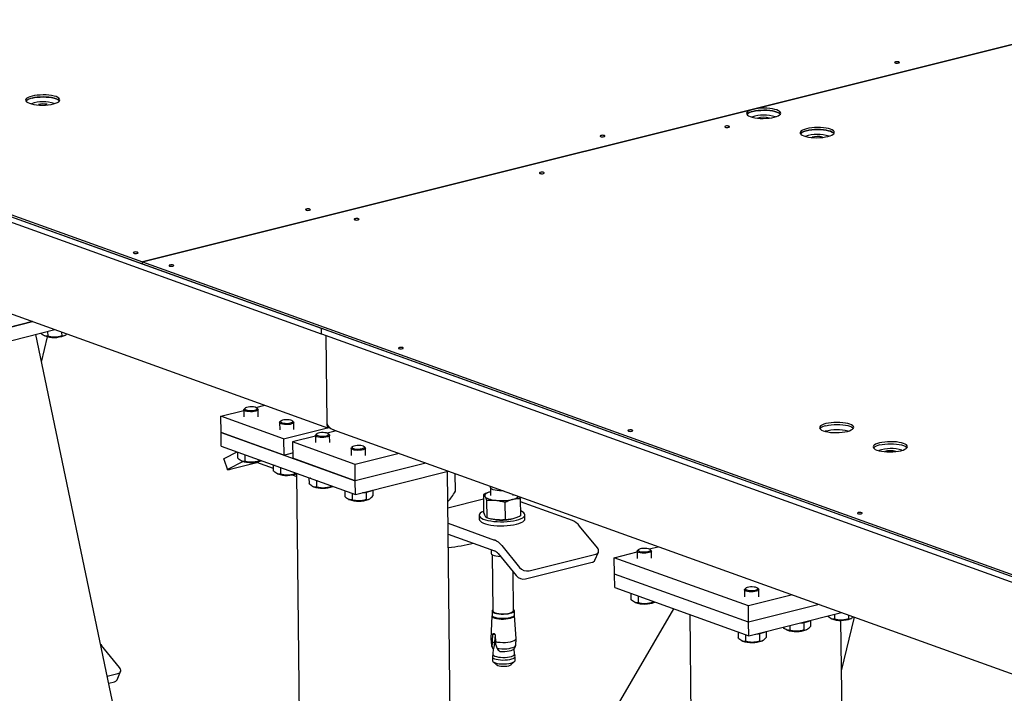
# Model space of a CAD drawing. Header units: millimetres. Extents: x 0 to 841, y 0 to 594.
# Tile 80 of 177: x 463 to 498, y 73 to 96. Entities that reach past the tile are written whole.
import ezdxf

# ---------------------------------------------------------------- set-up
doc = ezdxf.new("R2010")
doc.units = ezdxf.units.MM
doc.layers.add('TRAIT-FORT', color=4, linetype='Continuous', lineweight=25)

msp = doc.modelspace()

# ---------------------------------------------------------------- linework, layer by layer
at = {"layer": 'TRAIT-FORT', "color": 4, "linetype": 'Continuous', "lineweight": 25}
for p, q in [((505.869, 97.45), (467.692, 87.903)), ((467.695, 87.902), (498.856, 95.695)), ((461.424, 90.158), (467.692, 87.903)), ((461.425, 90.087), (467.693, 87.831)), ((461.428, 90.086), (473.961, 85.576)), ((461.43, 89.895), (473.963, 85.385)), ((467.693, 87.831), (467.692, 87.903)), ((467.693, 87.831), (467.696, 87.832)), ((467.696, 87.83), (467.695, 87.902)), ((467.695, 87.902), (543.532, 60.612)), ((467.696, 87.83), (543.533, 60.54)), ((461.555, 86.631), (474.184, 82.087)), ((459.805, 84.8), (463.84, 85.809)), ((463.84, 85.809), (462.922, 85.579)), ((459.811, 84.323), (464.625, 85.527)), ((470.268, 55.126), (463.955, 85.359)), ((464.157, 84.392), (464.368, 85.278)), ((464.247, 85.317), (464.266, 85.309)), ((464.369, 85.463), (464.371, 85.294)), ((464.86, 85.442), (464.862, 85.304)), ((464.945, 85.316), (464.965, 85.326)), ((473.961, 85.576), (473.963, 85.385)), ((473.963, 85.385), (473.966, 85.386)), ((473.964, 85.575), (543.533, 60.54)), ((473.966, 85.384), (473.964, 85.575)), ((473.966, 85.384), (543.535, 60.35)), ((474.121, 85.328), (474.156, 82.274)), ((471.664, 82.797), (471.987, 82.878)), ((470.445, 82.492), (471.247, 82.693)), ((470.452, 81.919), (470.445, 82.492)), ((472.639, 81.703), (470.445, 82.492)), ((471.247, 82.719), (471.249, 82.466)), ((471.292, 82.773), (471.259, 82.742)), ((471.734, 82.748), (471.7, 82.778)), ((471.749, 82.472), (471.746, 82.725)), ((472.5, 82.268), (472.503, 82.015)), ((472.545, 82.322), (472.512, 82.291)), ((472.987, 82.297), (472.954, 82.327)), ((473.003, 82.021), (473, 82.274)), ((472.645, 81.13), (470.452, 81.919)), ((470.452, 81.919), (475.152, 80.228)), ((470.457, 81.442), (470.452, 81.919)), ((472.639, 81.703), (474.181, 82.088)), ((473.754, 81.817), (473.757, 81.564)), ((473.799, 81.871), (473.766, 81.84)), ((474.494, 81.975), (474.172, 81.895)), ((474.187, 82.087), (474.241, 82.1)), ((474.241, 81.846), (474.207, 81.875)), ((474.256, 81.57), (474.254, 81.823)), ((474.392, 82.012), (543.756, 57.052)), ((472.639, 81.703), (472.645, 81.13)), ((473.754, 81.79), (472.952, 81.59)), ((472.952, 81.59), (472.959, 81.017)), ((475.146, 80.8), (472.952, 81.59)), ((470.457, 81.442), (475.158, 79.75)), ((470.582, 81.018), (471.01, 81.243)), ((471.023, 81.238), (471.025, 81.028)), ((471.088, 81.215), (471.08, 81.218)), ((471.281, 81.146), (471.283, 80.906)), ((472.645, 81.13), (472.956, 81.208)), ((475.007, 81.366), (475.01, 81.113)), ((475.052, 81.42), (475.019, 81.389)), ((476.688, 81.186), (475.146, 80.8)), ((475.494, 81.395), (475.461, 81.424)), ((475.51, 81.119), (475.507, 81.372)), ((470.54, 80.986), (470.669, 80.61)), ((470.711, 80.642), (471.214, 80.906)), ((471.746, 80.864), (470.771, 80.621)), ((471.159, 80.929), (471.177, 80.921)), ((471.693, 80.883), (472.278, 80.673)), ((471.773, 80.968), (471.774, 80.916)), ((471.857, 80.928), (471.869, 80.934)), ((472.276, 80.787), (472.279, 80.577)), ((472.342, 80.764), (472.333, 80.767)), ((475.152, 80.228), (472.959, 81.017)), ((475.152, 80.228), (475.146, 80.8)), ((477.63, 80.847), (475.152, 80.228)), ((472.413, 80.478), (472.431, 80.469)), ((472.534, 80.695), (472.537, 80.455)), ((472.947, 80.432), (473.091, 80.38)), ((473.027, 80.517), (473.027, 80.465)), ((473.09, 80.468), (473.403, 53.117)), ((473.11, 80.477), (473.122, 80.483)), ((475.158, 79.75), (478.414, 80.565)), ((478.702, 53.028), (478.387, 80.558)), ((478.665, 79.861), (478.658, 80.477)), ((473.53, 80.336), (473.532, 80.126)), ((473.595, 80.313), (473.587, 80.316)), ((473.788, 80.243), (473.79, 80.004)), ((475.158, 79.75), (475.152, 80.228)), ((473.666, 80.026), (473.685, 80.018)), ((474.28, 80.066), (474.281, 80.014)), ((474.364, 80.026), (474.376, 80.032)), ((474.784, 79.885), (474.786, 79.675)), ((474.849, 79.862), (474.84, 79.865)), ((475.041, 79.792), (475.044, 79.553)), ((475.531, 79.828), (475.534, 79.562)), ((475.765, 79.902), (475.767, 79.694)), ((479.646, 79.747), (479.653, 79.128)), ((479.889, 79.988), (479.892, 79.706)), ((479.906, 80.028), (479.895, 80.009)), ((480.692, 79.715), (480.692, 79.745)), ((474.92, 79.575), (474.938, 79.567)), ((475.617, 79.575), (475.637, 79.584)), ((478.399, 79.509), (478.41, 79.517)), ((479.648, 79.582), (478.402, 79.27)), ((479.753, 79.544), (479.76, 78.925)), ((480.398, 79.476), (480.406, 78.857)), ((480.938, 79.611), (480.919, 79.663)), ((480.938, 79.611), (480.945, 78.992)), ((482.762, 78.831), (480.94, 79.487)), ((478.408, 78.735), (480.035, 78.149)), ((479.5, 79.019), (479.501, 78.876)), ((480.598, 78.876), (480.601, 78.877)), ((481.101, 78.894), (481.1, 79.038)), ((478.412, 78.353), (480.039, 77.768)), ((483.64, 77.87), (483.014, 78.639)), ((479.914, 77.813), (479.915, 77.687)), ((480.165, 77.671), (480.792, 76.903)), ((480.287, 77.957), (480.913, 77.188)), ((483.554, 77.438), (483.675, 77.724)), ((484.234, 77.53), (485.036, 77.731)), ((485.036, 77.757), (485.038, 77.504)), ((485.081, 77.811), (485.048, 77.78)), ((485.453, 77.835), (485.776, 77.916)), ((485.523, 77.786), (485.489, 77.816)), ((485.538, 77.51), (485.536, 77.763)), ((479.956, 77.636), (479.978, 75.664)), ((481.124, 76.783), (483.461, 77.368)), ((481.245, 77.069), (483.582, 77.653)), ((484.241, 76.957), (484.234, 77.53)), ((488.935, 75.838), (484.234, 77.53)), ((480.698, 75.672), (480.683, 77.037)), ((488.941, 75.266), (484.241, 76.957)), ((484.246, 76.48), (484.241, 76.957)), ((484.246, 76.48), (488.947, 74.788)), ((488.796, 76.404), (488.799, 76.151)), ((488.841, 76.458), (488.808, 76.427)), ((489.283, 76.433), (489.25, 76.462)), ((489.299, 76.157), (489.296, 76.41)), ((484.812, 76.276), (484.814, 76.066)), ((484.877, 76.253), (484.869, 76.256)), ((484.948, 75.967), (484.966, 75.959)), ((485.07, 76.184), (485.072, 75.944)), ((485.562, 76.006), (485.563, 75.954)), ((485.646, 75.966), (485.658, 75.972)), ((490.477, 76.224), (488.935, 75.838)), ((486.312, 75.737), (479.756, 64.483)), ((479.946, 75.664), (479.947, 75.516)), ((480.732, 75.525), (480.731, 75.673)), ((488.941, 75.266), (488.935, 75.838)), ((491.419, 75.885), (488.941, 75.266)), ((488.947, 74.788), (492.203, 75.603)), ((479.942, 75.494), (479.907, 74.686)), ((480.792, 74.697), (480.738, 75.503)), ((486.879, 75.533), (487.193, 48.155)), ((488.947, 74.788), (488.941, 75.266)), ((490.879, 75.256), (490.882, 74.99)), ((491.112, 75.33), (491.114, 75.121)), ((491.826, 75.393), (491.844, 75.385)), ((491.948, 75.539), (491.95, 75.37)), ((492.491, 48.066), (492.179, 75.333)), ((492.199, 73.558), (492.648, 75.443)), ((492.438, 75.518), (492.44, 75.38)), ((492.523, 75.392), (492.543, 75.402)), ((488.573, 74.923), (488.575, 74.713)), ((488.638, 74.9), (488.63, 74.903)), ((489.554, 74.94), (489.556, 74.732)), ((490.267, 75.003), (490.285, 74.995)), ((490.389, 75.149), (490.391, 74.981)), ((490.965, 75.003), (490.985, 75.012)), ((479.958, 74.624), (479.97, 74.824)), ((479.96, 74.542), (479.958, 74.624)), ((480.036, 74.561), (479.96, 74.542)), ((480.045, 74.843), (479.97, 74.824)), ((480.055, 74.822), (480.036, 74.561)), ((480.062, 74.791), (480.064, 74.586)), ((480.064, 74.586), (480.072, 74.502)), ((488.709, 74.613), (488.727, 74.605)), ((488.83, 74.83), (488.833, 74.591)), ((489.32, 74.866), (489.324, 74.6)), ((489.407, 74.613), (489.426, 74.623)), ((466.889, 73.681), (466.262, 74.45)), ((479.954, 74.411), (479.96, 74.542)), ((479.989, 74.333), (479.977, 74.144)), ((479.98, 74.339), (479.997, 74.343)), ((479.993, 74.331), (479.98, 74.339)), ((479.997, 74.343), (479.993, 74.331)), ((480.072, 74.502), (480.123, 74.35)), ((480.199, 74.26), (480.232, 74.244)), ((480.735, 74.153), (480.718, 74.338)), ((479.959, 74.054), (479.961, 73.917)), ((479.977, 74.146), (479.96, 74.062)), ((479.981, 73.88), (480.101, 73.774)), ((480.619, 73.78), (480.736, 73.889)), ((480.753, 74.071), (480.734, 74.155)), ((480.756, 73.926), (480.754, 74.064)), ((466.803, 73.249), (466.924, 73.534)), ((466.458, 73.371), (466.831, 73.464)), ((466.509, 73.129), (466.71, 73.179))]:
    msp.add_line(p, q, dxfattribs=at)
at = {"layer": 'TRAIT-FORT', "color": 4, "linetype": 'Continuous', "lineweight": 25, "flags": 128}
for points in [[(494.194, 94.88), (494.215, 94.888), (494.225, 94.898), (494.222, 94.907), (494.207, 94.916), (494.182, 94.922), (494.15, 94.925), (494.117, 94.924), (494.087, 94.919), (494.066, 94.911), (494.056, 94.901), (494.059, 94.892), (494.075, 94.883), (494.1, 94.877), (494.132, 94.874), (494.165, 94.875), (494.194, 94.88)], [(464.574, 93.446), (464.649, 93.469), (464.711, 93.495), (464.757, 93.523), (464.786, 93.553), (464.797, 93.584), (464.79, 93.615), (464.765, 93.645), (464.723, 93.673), (464.665, 93.699), (464.593, 93.72), (464.508, 93.738), (464.414, 93.751), (464.314, 93.758), (464.21, 93.761), (464.106, 93.757), (464.004, 93.749), (463.908, 93.735), (463.821, 93.717), (463.746, 93.695), (463.684, 93.669), (463.638, 93.641), (463.609, 93.61), (463.598, 93.579), (463.605, 93.548), (463.63, 93.518), (463.672, 93.49), (463.73, 93.465), (463.802, 93.443), (463.887, 93.426), (463.981, 93.413), (464.081, 93.405), (464.185, 93.403), (464.289, 93.406), (464.391, 93.415), (464.487, 93.428), (464.574, 93.446)], [(464.786, 93.553), (464.766, 93.574), (464.724, 93.602), (464.666, 93.627), (464.593, 93.649), (464.509, 93.666), (464.415, 93.679), (464.315, 93.687), (464.211, 93.689), (464.106, 93.686), (464.005, 93.677), (463.909, 93.664), (463.822, 93.646), (463.747, 93.623), (463.685, 93.597), (463.639, 93.569), (463.61, 93.539)], [(463.822, 93.646), (463.909, 93.664), (464.005, 93.677), (464.106, 93.686), (464.211, 93.689), (464.315, 93.687), (464.415, 93.679), (464.509, 93.666), (464.593, 93.649), (464.666, 93.627), (464.724, 93.602), (464.766, 93.574), (464.786, 93.553)], [(489.842, 92.979), (489.918, 93.002), (489.979, 93.028), (490.025, 93.056), (490.055, 93.086), (490.066, 93.117), (490.059, 93.148), (490.034, 93.178), (489.992, 93.206), (489.934, 93.232), (489.861, 93.253), (489.777, 93.271), (489.683, 93.284), (489.582, 93.291), (489.478, 93.294), (489.374, 93.29), (489.273, 93.282), (489.177, 93.268), (489.09, 93.25), (489.015, 93.228), (488.953, 93.202), (488.907, 93.173), (488.878, 93.143), (488.866, 93.112), (488.873, 93.081), (488.898, 93.051), (488.94, 93.023), (488.999, 92.998), (489.071, 92.976), (489.155, 92.959), (489.249, 92.946), (489.35, 92.938), (489.454, 92.936), (489.558, 92.939), (489.66, 92.948), (489.755, 92.961), (489.842, 92.979)], [(490.054, 93.086), (490.035, 93.107), (489.993, 93.135), (489.934, 93.16), (489.862, 93.182), (489.778, 93.199), (489.684, 93.212), (489.583, 93.22), (489.479, 93.222), (489.375, 93.219), (489.273, 93.21), (489.178, 93.197), (489.091, 93.178), (489.015, 93.156), (488.954, 93.13), (488.907, 93.102), (488.879, 93.072)], [(489.091, 93.178), (489.178, 93.197), (489.273, 93.21), (489.375, 93.219), (489.479, 93.222), (489.583, 93.22), (489.684, 93.212), (489.778, 93.199), (489.862, 93.182), (489.934, 93.16), (489.993, 93.135), (490.035, 93.107), (490.054, 93.086)], [(488.24, 92.627), (488.261, 92.634), (488.271, 92.644), (488.268, 92.654), (488.253, 92.662), (488.227, 92.669), (488.196, 92.671), (488.163, 92.67), (488.133, 92.665), (488.112, 92.657), (488.102, 92.648), (488.105, 92.638), (488.12, 92.629), (488.146, 92.623), (488.177, 92.621), (488.21, 92.622), (488.24, 92.627)], [(491.722, 92.303), (491.798, 92.325), (491.86, 92.351), (491.906, 92.379), (491.935, 92.41), (491.946, 92.441), (491.939, 92.472), (491.914, 92.502), (491.872, 92.53), (491.814, 92.555), (491.741, 92.577), (491.657, 92.594), (491.563, 92.607), (491.463, 92.615), (491.359, 92.617), (491.254, 92.614), (491.153, 92.605), (491.057, 92.592), (490.97, 92.573), (490.895, 92.551), (490.833, 92.525), (490.787, 92.497), (490.758, 92.467), (490.747, 92.436), (490.754, 92.404), (490.778, 92.375), (490.821, 92.346), (490.879, 92.321), (490.951, 92.299), (491.036, 92.282), (491.13, 92.269), (491.23, 92.262), (491.334, 92.259), (491.438, 92.262), (491.54, 92.271), (491.636, 92.285), (491.722, 92.303)], [(491.935, 92.409), (491.915, 92.43), (491.873, 92.458), (491.815, 92.483), (491.742, 92.505), (491.658, 92.523), (491.564, 92.535), (491.464, 92.543), (491.36, 92.545), (491.255, 92.542), (491.154, 92.534), (491.058, 92.52), (490.971, 92.502), (490.896, 92.479), (490.834, 92.454), (490.788, 92.425), (490.759, 92.396)], [(490.971, 92.502), (491.058, 92.52), (491.154, 92.534), (491.255, 92.542), (491.36, 92.545), (491.464, 92.543), (491.564, 92.535), (491.658, 92.523), (491.742, 92.505), (491.815, 92.483), (491.873, 92.458), (491.915, 92.43), (491.935, 92.409)], [(483.872, 92.299), (483.893, 92.307), (483.903, 92.316), (483.9, 92.326), (483.885, 92.335), (483.859, 92.341), (483.827, 92.343), (483.794, 92.342), (483.765, 92.337), (483.744, 92.329), (483.734, 92.32), (483.737, 92.31), (483.752, 92.302), (483.778, 92.295), (483.809, 92.293), (483.842, 92.294), (483.872, 92.299)], [(481.747, 91.003), (481.768, 91.011), (481.778, 91.02), (481.775, 91.03), (481.76, 91.039), (481.735, 91.045), (481.703, 91.047), (481.67, 91.046), (481.64, 91.041), (481.619, 91.034), (481.609, 91.024), (481.612, 91.014), (481.627, 91.006), (481.653, 91), (481.685, 90.997), (481.718, 90.998), (481.747, 91.003)], [(473.549, 89.717), (473.57, 89.725), (473.58, 89.735), (473.577, 89.745), (473.562, 89.753), (473.537, 89.759), (473.505, 89.762), (473.472, 89.761), (473.443, 89.756), (473.421, 89.748), (473.411, 89.738), (473.414, 89.729), (473.43, 89.72), (473.455, 89.714), (473.487, 89.711), (473.52, 89.713), (473.549, 89.717)], [(475.254, 89.379), (475.276, 89.387), (475.286, 89.397), (475.283, 89.406), (475.267, 89.415), (475.242, 89.421), (475.21, 89.424), (475.177, 89.423), (475.148, 89.418), (475.126, 89.41), (475.117, 89.4), (475.119, 89.391), (475.135, 89.382), (475.16, 89.376), (475.192, 89.373), (475.225, 89.374), (475.254, 89.379)], [(467.508, 88.207), (467.529, 88.215), (467.539, 88.224), (467.536, 88.234), (467.521, 88.242), (467.496, 88.249), (467.464, 88.251), (467.431, 88.25), (467.402, 88.245), (467.38, 88.237), (467.37, 88.228), (467.373, 88.218), (467.389, 88.209), (467.414, 88.203), (467.446, 88.201), (467.479, 88.202), (467.508, 88.207)], [(468.762, 87.756), (468.783, 87.763), (468.793, 87.773), (468.79, 87.783), (468.775, 87.791), (468.749, 87.797), (468.717, 87.8), (468.684, 87.799), (468.655, 87.794), (468.634, 87.786), (468.624, 87.777), (468.627, 87.767), (468.642, 87.758), (468.668, 87.752), (468.699, 87.75), (468.732, 87.751), (468.762, 87.756)], [(476.805, 84.861), (476.827, 84.869), (476.836, 84.878), (476.834, 84.888), (476.818, 84.897), (476.793, 84.903), (476.761, 84.906), (476.728, 84.904), (476.699, 84.899), (476.677, 84.892), (476.667, 84.882), (476.67, 84.872), (476.686, 84.864), (476.711, 84.858), (476.743, 84.855), (476.776, 84.856), (476.805, 84.861)], [(471.734, 82.748), (471.737, 82.745), (471.746, 82.725), (471.738, 82.705), (471.711, 82.686), (471.668, 82.67), (471.613, 82.657), (471.549, 82.65), (471.481, 82.647), (471.415, 82.651), (471.354, 82.659), (471.304, 82.672), (471.268, 82.689), (471.249, 82.709), (471.249, 82.729), (471.259, 82.742)], [(471.679, 82.791), (471.638, 82.805), (471.584, 82.815), (471.522, 82.819), (471.458, 82.818), (471.397, 82.811), (471.345, 82.799), (471.307, 82.784), (471.285, 82.765), (471.282, 82.746), (471.298, 82.728), (471.332, 82.712), (471.38, 82.7), (471.439, 82.693), (471.503, 82.691), (471.566, 82.695), (471.623, 82.705), (471.668, 82.719), (471.699, 82.736), (471.711, 82.755), (471.704, 82.774), (471.679, 82.791)], [(472.987, 82.297), (472.99, 82.294), (473, 82.274), (472.991, 82.254), (472.965, 82.235), (472.922, 82.219), (472.867, 82.206), (472.803, 82.199), (472.735, 82.196), (472.668, 82.2), (472.607, 82.208), (472.557, 82.221), (472.522, 82.238), (472.503, 82.258), (472.502, 82.278), (472.512, 82.291)], [(472.933, 82.34), (472.891, 82.354), (472.837, 82.364), (472.775, 82.368), (472.711, 82.367), (472.651, 82.36), (472.599, 82.348), (472.56, 82.333), (472.539, 82.314), (472.536, 82.295), (472.552, 82.277), (472.586, 82.261), (472.634, 82.249), (472.693, 82.242), (472.756, 82.24), (472.819, 82.244), (472.876, 82.254), (472.922, 82.268), (472.952, 82.285), (472.964, 82.304), (472.958, 82.323), (472.933, 82.34)], [(492.402, 81.96), (492.478, 81.982), (492.54, 82.008), (492.586, 82.036), (492.615, 82.067), (492.626, 82.098), (492.619, 82.129), (492.594, 82.159), (492.552, 82.187), (492.494, 82.212), (492.421, 82.234), (492.337, 82.251), (492.243, 82.264), (492.143, 82.272), (492.039, 82.274), (491.934, 82.271), (491.833, 82.262), (491.737, 82.249), (491.65, 82.231), (491.575, 82.208), (491.513, 82.182), (491.467, 82.154), (491.438, 82.124), (491.427, 82.093), (491.433, 82.062), (491.458, 82.032), (491.501, 82.004), (491.559, 81.978), (491.631, 81.957), (491.716, 81.939), (491.81, 81.926), (491.91, 81.919), (492.014, 81.916), (492.118, 81.92), (492.22, 81.928), (492.316, 81.942), (492.402, 81.96)], [(491.651, 82.159), (491.738, 82.177), (491.834, 82.191), (491.935, 82.199), (492.04, 82.202), (492.144, 82.2), (492.244, 82.193), (492.338, 82.18), (492.422, 82.162), (492.495, 82.141), (492.553, 82.115), (492.595, 82.087), (492.615, 82.066)], [(474.241, 81.846), (474.244, 81.843), (474.254, 81.823), (474.245, 81.803), (474.218, 81.784), (474.176, 81.767), (474.12, 81.755), (474.056, 81.747), (473.988, 81.745), (473.922, 81.749), (473.861, 81.757), (473.811, 81.77), (473.775, 81.787), (473.756, 81.806), (473.756, 81.827), (473.766, 81.84)], [(474.186, 81.889), (474.145, 81.903), (474.091, 81.913), (474.029, 81.917), (473.965, 81.916), (473.904, 81.909), (473.852, 81.897), (473.814, 81.882), (473.792, 81.863), (473.789, 81.844), (473.806, 81.826), (473.839, 81.81), (473.888, 81.798), (473.946, 81.791), (474.01, 81.789), (474.073, 81.793), (474.13, 81.803), (474.175, 81.817), (474.206, 81.834), (474.218, 81.853), (474.211, 81.871), (474.186, 81.889)], [(484.849, 81.967), (484.87, 81.974), (484.88, 81.984), (484.877, 81.994), (484.862, 82.002), (484.836, 82.008), (484.805, 82.011), (484.772, 82.01), (484.742, 82.005), (484.721, 81.997), (484.711, 81.988), (484.714, 81.978), (484.729, 81.969), (484.755, 81.963), (484.786, 81.961), (484.819, 81.962), (484.849, 81.967)], [(475.44, 81.438), (475.398, 81.452), (475.344, 81.461), (475.282, 81.466), (475.218, 81.465), (475.158, 81.458), (475.106, 81.446), (475.067, 81.43), (475.046, 81.412), (475.043, 81.393), (475.059, 81.375), (475.093, 81.359), (475.141, 81.347), (475.2, 81.34), (475.263, 81.338), (475.326, 81.342), (475.383, 81.352), (475.429, 81.365), (475.459, 81.383), (475.472, 81.401), (475.465, 81.42), (475.44, 81.438)], [(494.283, 81.283), (494.358, 81.306), (494.42, 81.331), (494.466, 81.36), (494.495, 81.39), (494.507, 81.421), (494.5, 81.452), (494.475, 81.482), (494.432, 81.51), (494.374, 81.535), (494.302, 81.557), (494.217, 81.575), (494.123, 81.587), (494.023, 81.595), (493.919, 81.597), (493.815, 81.594), (493.713, 81.586), (493.617, 81.572), (493.531, 81.554), (493.455, 81.532), (493.393, 81.506), (493.347, 81.477), (493.318, 81.447), (493.307, 81.416), (493.314, 81.385), (493.339, 81.355), (493.381, 81.327), (493.439, 81.302), (493.512, 81.28), (493.596, 81.262), (493.69, 81.25), (493.79, 81.242), (493.894, 81.24), (493.999, 81.243), (494.1, 81.251), (494.196, 81.265), (494.283, 81.283)], [(493.531, 81.482), (493.618, 81.501), (493.714, 81.514), (493.816, 81.523), (493.92, 81.526), (494.024, 81.524), (494.124, 81.516), (494.218, 81.503), (494.303, 81.486), (494.375, 81.464), (494.433, 81.439), (494.475, 81.411), (494.495, 81.39)], [(475.494, 81.395), (475.497, 81.392), (475.507, 81.372), (475.498, 81.352), (475.472, 81.333), (475.429, 81.316), (475.374, 81.304), (475.31, 81.296), (475.242, 81.294), (475.175, 81.297), (475.114, 81.306), (475.064, 81.319), (475.029, 81.336), (475.01, 81.355), (475.009, 81.376), (475.019, 81.389)], [(470.54, 80.986), (470.54, 80.987), (470.545, 80.995), (470.559, 81.005), (470.582, 81.018)], [(470.771, 80.621), (470.736, 80.612), (470.707, 80.607), (470.686, 80.605), (470.673, 80.607), (470.669, 80.611), (470.674, 80.619), (470.689, 80.63), (470.711, 80.642)], [(479.89, 79.839), (479.858, 79.83), (479.808, 79.811), (479.766, 79.791), (479.733, 79.77), (479.709, 79.747), (479.695, 79.724), (479.692, 79.7), (479.699, 79.677)], [(480.333, 79.874), (480.3, 79.873), (480.213, 79.875), (480.131, 79.881), (480.055, 79.893), (479.991, 79.91), (479.941, 79.93), (479.906, 79.953), (479.89, 79.979), (479.892, 80.004), (479.895, 80.009)], [(479.699, 79.677), (479.716, 79.655), (479.743, 79.633), (479.779, 79.613), (479.824, 79.594), (479.878, 79.577), (479.938, 79.563), (480.004, 79.551), (480.075, 79.542)], [(479.653, 79.162), (479.637, 79.155), (479.578, 79.123), (479.534, 79.09), (479.508, 79.055), (479.5, 79.019), (479.509, 78.984), (479.536, 78.949), (479.581, 78.917), (479.641, 78.886), (479.716, 78.859), (479.804, 78.836), (479.903, 78.817), (480.011, 78.803), (480.125, 78.794), (480.243, 78.79), (480.363, 78.791), (480.481, 78.798), (480.595, 78.81), (480.703, 78.827), (480.801, 78.848), (480.888, 78.873), (480.963, 78.902), (481.022, 78.933), (481.065, 78.967), (481.091, 79.002), (481.1, 79.038), (481.09, 79.073), (481.063, 79.108), (481.019, 79.14), (480.959, 79.17), (480.943, 79.177)], [(492.892, 79.072), (492.914, 79.08), (492.924, 79.09), (492.921, 79.099), (492.905, 79.108), (492.88, 79.114), (492.848, 79.117), (492.815, 79.115), (492.786, 79.111), (492.765, 79.103), (492.755, 79.093), (492.758, 79.083), (492.773, 79.075), (492.798, 79.069), (492.83, 79.066), (492.863, 79.067), (492.892, 79.072)], [(479.501, 78.876), (479.501, 78.876), (479.511, 78.84), (479.538, 78.806), (479.582, 78.773), (479.642, 78.743), (479.717, 78.716), (479.805, 78.693), (479.904, 78.674), (480.012, 78.66), (480.127, 78.651), (480.245, 78.647), (480.365, 78.648), (480.483, 78.655), (480.597, 78.667), (480.704, 78.684), (480.803, 78.705), (480.89, 78.73), (480.964, 78.759), (481.024, 78.79), (481.067, 78.824), (481.093, 78.859), (481.101, 78.894)], [(479.915, 77.687), (479.916, 77.678), (479.933, 77.653), (479.967, 77.63), (480.017, 77.609), (480.082, 77.593), (480.157, 77.581), (480.24, 77.574), (480.245, 77.574)], [(483.582, 77.653), (483.618, 77.666), (483.647, 77.685), (483.668, 77.709), (483.68, 77.737), (483.683, 77.769), (483.678, 77.802), (483.663, 77.836), (483.64, 77.87)], [(485.523, 77.786), (485.526, 77.783), (485.536, 77.763), (485.527, 77.743), (485.5, 77.724), (485.458, 77.708), (485.402, 77.695), (485.338, 77.688), (485.27, 77.685), (485.204, 77.689), (485.143, 77.697), (485.093, 77.711), (485.057, 77.727), (485.038, 77.747), (485.038, 77.767), (485.048, 77.78)], [(485.468, 77.829), (485.427, 77.843), (485.373, 77.853), (485.311, 77.857), (485.247, 77.856), (485.186, 77.849), (485.134, 77.837), (485.096, 77.822), (485.074, 77.804), (485.071, 77.784), (485.088, 77.766), (485.121, 77.75), (485.169, 77.738), (485.228, 77.731), (485.292, 77.729), (485.355, 77.733), (485.412, 77.743), (485.457, 77.757), (485.488, 77.774), (485.5, 77.793), (485.493, 77.812), (485.468, 77.829)], [(489.283, 76.433), (489.286, 76.43), (489.296, 76.41), (489.287, 76.39), (489.261, 76.371), (489.218, 76.354), (489.163, 76.342), (489.099, 76.334), (489.031, 76.332), (488.964, 76.335), (488.904, 76.344), (488.853, 76.357), (488.818, 76.374), (488.799, 76.393), (488.798, 76.414), (488.808, 76.427)], [(489.229, 76.476), (489.187, 76.49), (489.133, 76.5), (489.071, 76.504), (489.007, 76.503), (488.947, 76.496), (488.895, 76.484), (488.857, 76.468), (488.835, 76.45), (488.832, 76.431), (488.848, 76.413), (488.882, 76.397), (488.93, 76.385), (488.989, 76.378), (489.052, 76.376), (489.115, 76.38), (489.172, 76.39), (489.218, 76.403), (489.248, 76.421), (489.261, 76.439), (489.254, 76.458), (489.229, 76.476)], [(479.978, 75.711), (479.97, 75.705), (479.949, 75.68), (479.947, 75.655), (479.963, 75.63), (479.997, 75.607), (480.046, 75.587), (480.109, 75.571), (480.183, 75.559), (480.264, 75.553), (480.349, 75.552), (480.433, 75.556), (480.513, 75.565), (480.584, 75.58)], [(479.978, 75.664), (479.978, 75.664), (479.988, 75.64), (480.015, 75.618), (480.058, 75.598), (480.115, 75.582), (480.183, 75.57), (480.26, 75.563), (480.34, 75.561), (480.42, 75.565), (480.496, 75.574), (480.564, 75.587)], [(480.564, 75.587), (480.621, 75.605), (480.663, 75.626), (480.69, 75.649), (480.698, 75.672)], [(480.584, 75.58), (480.644, 75.598), (480.69, 75.62), (480.719, 75.644), (480.731, 75.669), (480.724, 75.694), (480.699, 75.718), (480.698, 75.719)], [(479.942, 75.494), (479.944, 75.483), (479.96, 75.458), (479.994, 75.435), (480.044, 75.414), (480.108, 75.398), (480.183, 75.386), (480.265, 75.379), (480.351, 75.378), (480.436, 75.382), (480.517, 75.392), (480.59, 75.407)], [(479.947, 75.516), (479.949, 75.507), (479.965, 75.482), (479.998, 75.459), (480.048, 75.439), (480.111, 75.423), (480.185, 75.411), (480.266, 75.405), (480.351, 75.404), (480.435, 75.408), (480.514, 75.417), (480.586, 75.432)], [(480.586, 75.432), (480.646, 75.45), (480.692, 75.472), (480.721, 75.496), (480.732, 75.521), (480.732, 75.525)], [(480.59, 75.407), (480.65, 75.426), (480.697, 75.448), (480.726, 75.472), (480.738, 75.497), (480.738, 75.503)], [(480.064, 74.586), (480.141, 74.571), (480.228, 74.561), (480.321, 74.558), (480.414, 74.56), (480.505, 74.568), (480.589, 74.581), (480.662, 74.599), (480.721, 74.622), (480.763, 74.647), (480.787, 74.674), (480.792, 74.697)], [(466.224, 74.494), (466.233, 74.484), (466.262, 74.45)], [(479.928, 74.447), (479.932, 74.436), (479.954, 74.411)], [(480.123, 74.35), (480.202, 74.339), (480.287, 74.333), (480.375, 74.332), (480.462, 74.337), (480.544, 74.348), (480.618, 74.363), (480.681, 74.382), (480.729, 74.404), (480.761, 74.429), (480.776, 74.455), (480.777, 74.459)], [(480.232, 74.244), (480.312, 74.24), (480.394, 74.241), (480.474, 74.247), (480.548, 74.258), (480.612, 74.274), (480.663, 74.294), (480.696, 74.315)], [(479.96, 74.062), (479.959, 74.058), (479.966, 74.033), (479.992, 74.008), (480.034, 73.986), (480.091, 73.968), (480.161, 73.954), (480.24, 73.945), (480.325, 73.941), (480.411, 73.942), (480.494, 73.949), (480.571, 73.961), (480.638, 73.978), (480.692, 73.999), (480.73, 74.022), (480.751, 74.047), (480.753, 74.071)], [(479.961, 73.917), (479.962, 73.908), (479.978, 73.883), (480.012, 73.86), (480.063, 73.839), (480.127, 73.823), (480.201, 73.811), (480.284, 73.804), (480.369, 73.803), (480.454, 73.808), (480.535, 73.817), (480.607, 73.832)], [(479.977, 74.144), (479.984, 74.121), (480.008, 74.098), (480.048, 74.077), (480.103, 74.059), (480.169, 74.046), (480.245, 74.037), (480.325, 74.033), (480.407, 74.034), (480.487, 74.041), (480.56, 74.053), (480.624, 74.069), (480.675, 74.088), (480.711, 74.111), (480.731, 74.135), (480.735, 74.153)], [(480.607, 73.832), (480.668, 73.851), (480.714, 73.873), (480.744, 73.897), (480.756, 73.922), (480.756, 73.926)], [(466.831, 73.464), (466.867, 73.477), (466.895, 73.496), (466.916, 73.52), (466.929, 73.548), (466.932, 73.579), (466.927, 73.613), (466.912, 73.647), (466.889, 73.681)], [(480.101, 73.774), (480.11, 73.767), (480.147, 73.749), (480.199, 73.735), (480.261, 73.725), (480.33, 73.721), (480.401, 73.722), (480.47, 73.729), (480.53, 73.741), (480.58, 73.757), (480.614, 73.775), (480.619, 73.78)]]:
    msp.add_lwpolyline(points, dxfattribs=at)
at = {"layer": 'TRAIT-FORT', "color": 4, "linetype": 'Continuous', "lineweight": 25}
for centre, radius, start, end in [((463.876, 93.272), 0.377, 98.265, 134.9487), ((464.213, 92.226), 1.294, 72.6123, 108.7004), ((464.208, 92.7), 0.744, 78.9813, 102.3305), ((489.145, 92.805), 0.377, 98.265, 134.9487), ((489.481, 91.781), 1.272, 71.7805, 109.5325), ((489.475, 92.322), 0.655, 72.1456, 109.1676), ((491.025, 92.129), 0.377, 98.265, 134.9487), ((491.362, 91.115), 1.262, 71.4069, 109.9062), ((491.356, 91.598), 0.703, 75.6636, 105.6489), ((464.594, 86.25), 0.997, 250.7397, 290.5732), ((491.705, 81.786), 0.377, 98.265, 134.9487), ((492.047, 80.31), 1.704, 77.1587, 104.1541), ((493.586, 81.109), 0.377, 98.265, 134.9487), ((493.922, 80.072), 1.285, 72.2762, 109.0366), ((493.916, 80.59), 0.691, 74.7566, 106.556), ((471.506, 81.862), 0.997, 250.7397, 290.5732), ((472.76, 81.411), 0.997, 250.7397, 290.5732), ((474.013, 80.96), 0.997, 250.7397, 290.5732), ((475.372, 80.717), 0.905, 272.2457, 295.7327), ((475.267, 80.509), 0.997, 250.7397, 290.5732), ((480.27, 81.344), 1.812, 263.8122, 282.6712), ((480.618, 79.943), 0.37, 277.7423, 314.4864), ((480.279, 80.728), 1.878, 263.9998, 279.7533), ((482.536, 78.275), 0.601, 37.3037, 67.9114), ((477.346, 86.939), 9.116, 276.7494, 282.3684), ((479.809, 77.593), 0.601, 37.3037, 67.9114), ((479.926, 77.489), 0.3, 37.3037, 67.9114), ((483.439, 77.494), 0.128, 280.009, 334.1317), ((481.183, 77.417), 0.354, 220.2917, 280.1183), ((481.061, 77.131), 0.354, 220.2917, 280.1183), ((485.295, 76.9), 0.997, 250.7397, 290.5732), ((490.719, 76.145), 0.905, 272.2457, 295.7327), ((492.173, 76.326), 0.997, 250.7397, 290.5732), ((489.161, 75.755), 0.905, 272.2457, 295.7327), ((490.614, 75.936), 0.997, 250.7397, 290.5732), ((479.98, 74.693), 0.0727, 185.3921, 253.0487), ((489.056, 75.547), 0.997, 250.7397, 290.5732), ((466.687, 73.305), 0.128, 280.009, 334.1317)]:
    msp.add_arc(centre, radius, start, end, dxfattribs=at)
for centre, major_axis, ratio, start_param, end_param in [((474.577, 82.264), (0.422, -0.021), 0.677827, 3.183404, 4.306991), ((474.577, 82.264), (0.422, -0.021), 0.677827, 3.183404, 4.290635), ((474.201, 82.4), (0.016, 0.313), 0.137561, 1.99255, 3.183404), ((474.201, 82.4), (0.016, 0.313), 0.137561, 1.99255, 3.183404)]:
    msp.add_ellipse(centre, major_axis=major_axis, ratio=ratio, start_param=start_param, end_param=end_param, dxfattribs=at)
for points, knots in [([(464.371, 85.294), (464.339, 85.295), (464.285, 85.297), (464.206, 85.336), (464.158, 85.374), (464.132, 85.399), (464.128, 85.402)], [0, 0, 0, 0, 0.408568, 0.67571, 0.950072, 1, 1, 1, 1]), ([(464.862, 85.304), (464.819, 85.292), (464.734, 85.27), (464.606, 85.259), (464.484, 85.268), (464.409, 85.286), (464.371, 85.294)], [0, 0, 0, 0, 0.264605, 0.534948, 0.765343, 1, 1, 1, 1]), ([(464.862, 85.304), (464.882, 85.305), (464.923, 85.307), (464.983, 85.332), (465.022, 85.364), (465.039, 85.378)], [0, 0, 0, 0, 0.349303, 0.70618, 1, 1, 1, 1]), ([(471.283, 80.906), (471.251, 80.907), (471.197, 80.909), (471.118, 80.948), (471.065, 80.99), (471.034, 81.019), (471.025, 81.028)], [0, 0, 0, 0, 0.385549, 0.637642, 0.896546, 1, 1, 1, 1]), ([(471.774, 80.916), (471.731, 80.904), (471.646, 80.882), (471.518, 80.871), (471.396, 80.88), (471.321, 80.898), (471.283, 80.906)], [0, 0, 0, 0, 0.264605, 0.534948, 0.765343, 1, 1, 1, 1]), ([(471.774, 80.916), (471.794, 80.916), (471.824, 80.916), (471.855, 80.931), (471.865, 80.935)], [0, 0, 0, 0, 0.676181, 1, 1, 1, 1]), ([(472.537, 80.455), (472.504, 80.456), (472.45, 80.458), (472.371, 80.497), (472.318, 80.539), (472.288, 80.568), (472.279, 80.577)], [0, 0, 0, 0, 0.385549, 0.637642, 0.896546, 1, 1, 1, 1]), ([(473.027, 80.465), (472.985, 80.453), (472.899, 80.43), (472.772, 80.42), (472.65, 80.429), (472.575, 80.446), (472.537, 80.455)], [0, 0, 0, 0, 0.264605, 0.534948, 0.765343, 1, 1, 1, 1]), ([(473.027, 80.465), (473.048, 80.465), (473.078, 80.465), (473.108, 80.479), (473.118, 80.484)], [0, 0, 0, 0, 0.676181, 1, 1, 1, 1]), ([(473.79, 80.004), (473.758, 80.005), (473.704, 80.007), (473.625, 80.046), (473.572, 80.088), (473.541, 80.117), (473.532, 80.126)], [0, 0, 0, 0, 0.385549, 0.637642, 0.896546, 1, 1, 1, 1]), ([(474.281, 80.014), (474.238, 80.002), (474.153, 79.979), (474.025, 79.969), (473.903, 79.978), (473.828, 79.995), (473.79, 80.004)], [0, 0, 0, 0, 0.264605, 0.534948, 0.765343, 1, 1, 1, 1]), ([(474.281, 80.014), (474.301, 80.014), (474.331, 80.014), (474.362, 80.028), (474.372, 80.033)], [0, 0, 0, 0, 0.6761805, 1, 1, 1, 1]), ([(478.41, 79.517), (478.453, 79.561), (478.54, 79.649), (478.623, 79.79), (478.665, 79.861)], [0, 0, 0, 0, 0.494511, 1, 1, 1, 1]), ([(479.89, 79.838), (479.854, 79.828), (479.772, 79.804), (479.691, 79.767), (479.646, 79.747)], [0, 0, 0, 0, 0.445837, 1, 1, 1, 1]), ([(479.646, 79.747), (479.655, 79.739), (479.672, 79.724), (479.69, 79.693), (479.699, 79.677)], [0, 0, 0, 0, 0.498165, 1, 1, 1, 1]), ([(475.044, 79.553), (475.011, 79.554), (474.957, 79.556), (474.879, 79.595), (474.825, 79.637), (474.795, 79.666), (474.786, 79.675)], [0, 0, 0, 0, 0.385549, 0.637642, 0.896546, 1, 1, 1, 1]), ([(475.534, 79.562), (475.492, 79.551), (475.406, 79.528), (475.279, 79.518), (475.157, 79.527), (475.082, 79.544), (475.044, 79.553)], [0, 0, 0, 0, 0.264605, 0.534948, 0.765343, 1, 1, 1, 1]), ([(475.534, 79.562), (475.555, 79.563), (475.596, 79.565), (475.656, 79.592), (475.714, 79.636), (475.749, 79.674), (475.767, 79.694)], [0, 0, 0, 0, 0.264605, 0.534948, 0.765343, 1, 1, 1, 1]), ([(479.699, 79.677), (479.708, 79.659), (479.726, 79.622), (479.744, 79.57), (479.753, 79.544)], [0, 0, 0, 0, 0.497844, 1, 1, 1, 1]), ([(479.753, 79.544), (479.806, 79.547), (479.912, 79.554), (480.021, 79.546), (480.075, 79.542)], [0, 0, 0, 0, 0.498165, 1, 1, 1, 1]), ([(480.075, 79.542), (480.129, 79.535), (480.237, 79.52), (480.345, 79.491), (480.398, 79.476)], [0, 0, 0, 0, 0.497844, 1, 1, 1, 1]), ([(480.398, 79.476), (480.443, 79.496), (480.532, 79.537), (480.623, 79.563), (480.668, 79.576)], [0, 0, 0, 0, 0.498165, 1, 1, 1, 1]), ([(480.668, 79.576), (480.713, 79.585), (480.804, 79.605), (480.893, 79.609), (480.938, 79.611)], [0, 0, 0, 0, 0.497844, 1, 1, 1, 1]), ([(479.707, 78.995), (479.698, 79.013), (479.68, 79.05), (479.662, 79.102), (479.653, 79.128)], [0, 0, 0, 0, 0.4978437, 1, 1, 1, 1]), ([(479.76, 78.925), (479.751, 78.933), (479.734, 78.948), (479.716, 78.979), (479.707, 78.995)], [0, 0, 0, 0, 0.4981655, 1, 1, 1, 1]), ([(480.083, 78.859), (480.029, 78.867), (479.921, 78.881), (479.813, 78.91), (479.76, 78.925)], [0, 0, 0, 0, 0.497844, 1, 1, 1, 1]), ([(480.406, 78.857), (480.352, 78.854), (480.246, 78.847), (480.137, 78.855), (480.083, 78.859)], [0, 0, 0, 0, 0.498165, 1, 1, 1, 1]), ([(480.676, 78.893), (480.631, 78.883), (480.54, 78.864), (480.451, 78.859), (480.406, 78.857)], [0, 0, 0, 0, 0.497844, 1, 1, 1, 1]), ([(480.945, 78.992), (480.901, 78.972), (480.812, 78.932), (480.721, 78.906), (480.676, 78.893)], [0, 0, 0, 0, 0.498165, 1, 1, 1, 1]), ([(485.072, 75.944), (485.04, 75.945), (484.986, 75.947), (484.907, 75.986), (484.854, 76.028), (484.823, 76.057), (484.814, 76.066)], [0, 0, 0, 0, 0.385549, 0.637642, 0.896546, 1, 1, 1, 1]), ([(485.563, 75.954), (485.52, 75.942), (485.435, 75.92), (485.307, 75.909), (485.185, 75.918), (485.11, 75.936), (485.072, 75.944)], [0, 0, 0, 0, 0.264605, 0.534948, 0.765343, 1, 1, 1, 1]), ([(485.563, 75.954), (485.583, 75.954), (485.613, 75.954), (485.644, 75.969), (485.654, 75.973)], [0, 0, 0, 0, 0.6761805, 1, 1, 1, 1]), ([(491.95, 75.37), (491.917, 75.371), (491.863, 75.373), (491.784, 75.412), (491.736, 75.45), (491.71, 75.475), (491.706, 75.478)], [0, 0, 0, 0, 0.408568, 0.67571, 0.950072, 1, 1, 1, 1]), ([(492.44, 75.38), (492.398, 75.369), (492.312, 75.346), (492.184, 75.336), (492.062, 75.344), (491.987, 75.362), (491.95, 75.37)], [0, 0, 0, 0, 0.264605, 0.534948, 0.765343, 1, 1, 1, 1]), ([(492.44, 75.38), (492.46, 75.381), (492.501, 75.383), (492.561, 75.408), (492.6, 75.44), (492.617, 75.454)], [0, 0, 0, 0, 0.349303, 0.70618, 1, 1, 1, 1]), ([(490.391, 74.981), (490.359, 74.982), (490.305, 74.983), (490.226, 75.023), (490.177, 75.06), (490.152, 75.085), (490.148, 75.089)], [0, 0, 0, 0, 0.408568, 0.67571, 0.950072, 1, 1, 1, 1]), ([(490.882, 74.99), (490.839, 74.979), (490.754, 74.956), (490.626, 74.946), (490.504, 74.955), (490.429, 74.972), (490.391, 74.981)], [0, 0, 0, 0, 0.264605, 0.534948, 0.765343, 1, 1, 1, 1]), ([(490.882, 74.99), (490.902, 74.991), (490.943, 74.993), (491.004, 75.019), (491.061, 75.063), (491.096, 75.102), (491.114, 75.121)], [0, 0, 0, 0, 0.264605, 0.534948, 0.765343, 1, 1, 1, 1]), ([(479.909, 74.683), (479.91, 74.657), (479.911, 74.579), (479.922, 74.501), (479.929, 74.448)], [0, 0, 0, 0, 0.326612, 1, 1, 1, 1]), ([(479.97, 74.824), (479.971, 74.831), (479.973, 74.846), (479.981, 74.863), (479.992, 74.872), (480.004, 74.874), (480.016, 74.87), (480.029, 74.863), (480.044, 74.847), (480.055, 74.825), (480.061, 74.806), (480.062, 74.794), (480.062, 74.791)], [0, 0, 0, 0, 0.112459, 0.224891, 0.338077, 0.451935, 0.500009, 0.61321, 0.72639, 0.840088, 0.953755, 1, 1, 1, 1]), ([(480.036, 74.561), (480.029, 74.523), (480.016, 74.446), (480.003, 74.377), (479.997, 74.343)], [0, 0, 0, 0, 0.4965987, 1, 1, 1, 1]), ([(480.775, 74.458), (480.778, 74.48), (480.788, 74.557), (480.79, 74.636), (480.791, 74.693)], [0, 0, 0, 0, 0.275416, 1, 1, 1, 1]), ([(488.833, 74.591), (488.8, 74.592), (488.746, 74.594), (488.668, 74.633), (488.614, 74.675), (488.584, 74.704), (488.575, 74.713)], [0, 0, 0, 0, 0.385549, 0.637642, 0.896546, 1, 1, 1, 1]), ([(489.324, 74.6), (489.281, 74.589), (489.195, 74.566), (489.068, 74.556), (488.946, 74.565), (488.871, 74.582), (488.833, 74.591)], [0, 0, 0, 0, 0.264605, 0.534948, 0.765343, 1, 1, 1, 1]), ([(489.324, 74.6), (489.344, 74.601), (489.385, 74.603), (489.445, 74.63), (489.503, 74.674), (489.538, 74.712), (489.556, 74.732)], [0, 0, 0, 0, 0.264605, 0.534948, 0.765343, 1, 1, 1, 1]), ([(479.93, 74.446), (479.932, 74.436), (479.936, 74.405), (479.953, 74.371), (479.97, 74.352), (479.974, 74.348)], [0, 0, 0, 0, 0.281799, 0.838651, 1, 1, 1, 1]), ([(479.954, 74.411), (479.955, 74.393), (479.958, 74.364), (479.974, 74.346), (479.98, 74.339)], [0, 0, 0, 0, 0.593144, 1, 1, 1, 1]), ([(480.123, 74.35), (480.135, 74.329), (480.156, 74.293), (480.187, 74.27), (480.199, 74.26)], [0, 0, 0, 0, 0.593144, 1, 1, 1, 1]), ([(480.694, 74.315), (480.705, 74.324), (480.729, 74.346), (480.757, 74.39), (480.773, 74.429), (480.775, 74.452), (480.775, 74.457)], [0, 0, 0, 0, 0.274211, 0.595377, 0.924166, 1, 1, 1, 1])]:
    msp.add_open_spline(points, degree=3, knots=knots, dxfattribs=at)

doc.saveas('drawing.dxf')
